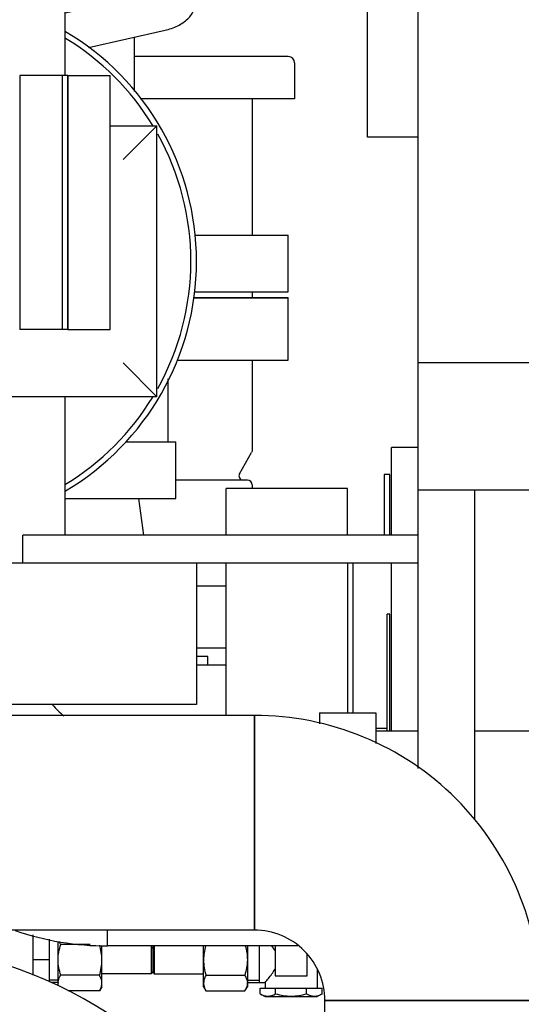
# Model space of a CAD drawing. Header units: millimetres. Extents: x 0 to 1189, y 0 to 841.
# Tile 78 of 135: x 389.56 to 396.66, y 452.51 to 466.46. Entities that reach past the tile are written whole.
import ezdxf

# ---------------------------------------------------------------- set-up
doc = ezdxf.new("R2010")
doc.units = ezdxf.units.MM
doc.header["$LTSCALE"] = 65.395
for name, color, linetype in [('0006_713500_32_SIMPLE_D_PBL1137', 7, 'CONTINUOUS'), ('0006_725600_24_SIMPLE1_X_PBL1061', 7, 'CONTINUOUS'), ('0006_949708_15_SIMPLE_X_PBL1147', 7, 'CONTINUOUS'), ('125ND16-DIN2690-MAK_PBL1261', 7, 'CONTINUOUS'), ('22293_KVEM_18_24_PBL1024', 7, 'CONTINUOUS'), ('25007_060000_TLKGS_KGS_V_ABL989', 7, 'CONTINUOUS'), ('25007_061000_TLKGS_KGS_V_ABL1031', 7, 'CONTINUOUS'), ('25007_153200_25_ABL1049', 7, 'CONTINUOUS'), ('25007_153200_25_T1_PBL1144', 7, 'CONTINUOUS'), ('25007_153200_25_T2_PBL1094', 7, 'CONTINUOUS'), ('25007_153200_28_ABL1110', 7, 'CONTINUOUS'), ('25007_153200_28_T1_PBL1112', 7, 'CONTINUOUS'), ('25007_153200_31_ABL1090', 7, 'CONTINUOUS'), ('25007_153200_31_T1_PBL1091', 7, 'CONTINUOUS'), ('25007_153202_26_ABL1046', 7, 'CONTINUOUS'), ('25007_153500_01_ABL1070', 7, 'CONTINUOUS'), ('25007_153500_01_T1_PBL1124', 7, 'CONTINUOUS'), ('25007_634500_05_SIMPLE1_A_ABL1145', 7, 'CONTINUOUS'), ('25007_634500_05_SIMPLE1_T1_A_PBL1146', 7, 'CONTINUOUS'), ('25007_641000_05_SIMPLE1_E_ABL1032', 7, 'CONTINUOUS'), ('25007_641000_05_SIMPLE1_T1_E_PBL1117', 7, 'CONTINUOUS'), ('25007_641000_05_SIMPLE1_T4_E_PBL1142', 7, 'CONTINUOUS'), ('25097_000000_TLKGS_MARKETING_ABL984', 7, 'CONTINUOUS'), ('9M25C_GENSET_KPL_GRUNDRAHMEN_ABL1072', 7, 'CONTINUOUS'), ('9M25C_GENSET_KPL_GRUNDRAHMEN_T1_PBL1073', 7, 'CONTINUOUS'), ('9M25C_GENSET_KPL_VERROHRUNG_ABL1004', 7, 'CONTINUOUS'), ('BOGEN-S-2D-90-76_1X2_9_PBL1111', 7, 'CONTINUOUS'), ('BOGEN-S-2D-90-76_1X2_9_PBL1139', 7, 'CONTINUOUS'), ('D3870-A2-L-10_PBL1105', 7, 'CONTINUOUS'), ('D3870-A2-L-10_PBL1123', 7, 'CONTINUOUS'), ('EN1092-1-01A-DN125-PN16-131_5_PBL1071', 7, 'CONTINUOUS'), ('EN1092-1-01A-DN125-PN16-131_5_PBL1262', 7, 'CONTINUOUS'), ('EN1092-1-01A-DN50-PN16-61_5_PBL1127', 7, 'CONTINUOUS'), ('ERV_GS125_16_ABL1077', 7, 'CONTINUOUS'), ('ERV_GS125_16_T1__PBL1078', 7, 'CONTINUOUS'), ('ERV_GS125_16_T1__PBL1260', 7, 'CONTINUOUS'), ('ERV_GS125_16_T2__PBL1136', 7, 'CONTINUOUS'), ('KUGELHAHN_10-0_PBL1102', 7, 'CONTINUOUS'), ('LAUTERBACH_SP_RING_2_0165_70_PBL1126', 7, 'CONTINUOUS'), ('LAUTERBACH_SP_RING_2_0185_50_PBL1100', 7, 'CONTINUOUS'), ('LAUTERBACH_SP_RING_2_0185_50_PBL2809', 7, 'CONTINUOUS'), ('N4011-C1-90X61_PBL1104', 7, 'CONTINUOUS'), ('N4011-F90_PBL1107', 7, 'CONTINUOUS'), ('N4251-B90X63_PBL1106', 7, 'CONTINUOUS'), ('new_view_4_VBL981', 7, 'CONTINUOUS'), ('PUMPENAGGRR45_125_160_FL-Z-DB50_PBL1060', 7, 'CONTINUOUS'), ('RKD3000-75_PBL1143', 7, 'CONTINUOUS'), ('SKA-10X1_5_PBL1121', 7, 'CONTINUOUS'), ('SKA-10X1_5_PBL1122', 7, 'CONTINUOUS'), ('SVH10LR_PBL1140', 7, 'CONTINUOUS')]:
    doc.layers.add(name, color=color, linetype=linetype)

# ---------------------------------------------------------------- blocks, each defined once
blk = doc.blocks.new('25007_641000_05_SIMPLE1_T1_E_PBL1117', base_point=(391.78, 464.884))
at = {"layer": '25007_641000_05_SIMPLE1_T1_E_PBL1117', "color": 7, "linetype": 'Continuous'}
for p, q in [((392.06, 467.16), (392.06, 466.744)), ((390.2, 466.56), (391.614, 466.878)), ((390.532, 466.069), (391.614, 466.313)), ((391.18, 465.447), (391.18, 466.215)), ((392.038, 463.408), (393.36, 463.408)), ((393.36, 462.608), (393.36, 463.408)), ((392.027, 462.608), (393.36, 462.608))]:
    blk.add_line(p, q, dxfattribs=at)
for points, knots in [([(391.614, 466.878), (391.66, 466.889), (391.82, 466.938), (391.969, 467.051), (392.023, 467.159)], [0, 0, 0, 0, 0.279509, 1, 1, 1, 1]), ([(391.614, 466.313), (391.676, 466.327), (391.793, 466.367), (391.938, 466.466), (392.036, 466.595), (392.06, 466.696), (392.06, 466.744)], [0, 0, 0, 0, 0.286613, 0.548718, 0.783633, 1, 1, 1, 1])]:
    blk.add_open_spline(points, degree=3, knots=knots, dxfattribs=at)
blk = doc.blocks.new('25007_641000_05_SIMPLE1_T4_E_PBL1142', base_point=(392.687, 462.524))
at = {"layer": '25007_641000_05_SIMPLE1_T4_E_PBL1142', "color": 7, "linetype": 'Continuous'}
for p in [(392.013, 462.528), (393.36, 462.52)]:
    blk.add_line(p, (393.36, 462.528), dxfattribs=at)
blk = doc.blocks.new('25007_641000_05_SIMPLE1_E_ABL1032', base_point=(404.5, 491.1))
at = {"layer": '25007_641000_05_SIMPLE1_T1_E_PBL1117'}
blk.add_blockref('25007_641000_05_SIMPLE1_T1_E_PBL1117', (391.78, 464.884), dxfattribs=at)
at = {"layer": '25007_641000_05_SIMPLE1_T4_E_PBL1142'}
blk.add_blockref('25007_641000_05_SIMPLE1_T4_E_PBL1142', (392.687, 462.524), dxfattribs=at)
blk = doc.blocks.new('25007_634500_05_SIMPLE1_T1_A_PBL1146', base_point=(395.64, 471.488))
at = {"layer": '25007_634500_05_SIMPLE1_T1_A_PBL1146', "color": 7, "linetype": 'Continuous'}
for p, q in [((395.2, 461.6), (395.2, 469.7)), ((394.48, 464.8), (394.48, 466.924)), ((395.2, 464.8), (394.48, 464.8))]:
    blk.add_line(p, q, dxfattribs=at)
blk = doc.blocks.new('25007_634500_05_SIMPLE1_A_ABL1145', base_point=(412.74, 491.1))
at = {"layer": '25007_634500_05_SIMPLE1_T1_A_PBL1146'}
blk.add_blockref('25007_634500_05_SIMPLE1_T1_A_PBL1146', (395.64, 471.488), dxfattribs=at)
blk = doc.blocks.new('25007_061000_TLKGS_KGS_V_ABL1031', base_point=(414.015, 495.756))
at = {"layer": '25007_634500_05_SIMPLE1_A_ABL1145'}
blk.add_blockref('25007_634500_05_SIMPLE1_A_ABL1145', (412.74, 491.1), dxfattribs=at)
at = {"layer": '25007_641000_05_SIMPLE1_E_ABL1032'}
blk.add_blockref('25007_641000_05_SIMPLE1_E_ABL1032', (404.5, 491.1), dxfattribs=at)
blk = doc.blocks.new('25007_060000_TLKGS_KGS_V_ABL989', base_point=(393.176, 519.239))
at = {"layer": '25007_061000_TLKGS_KGS_V_ABL1031'}
blk.add_blockref('25007_061000_TLKGS_KGS_V_ABL1031', (414.015, 495.756), dxfattribs=at)
blk = doc.blocks.new('25097_000000_TLKGS_MARKETING_ABL984', base_point=(458.461, 519.393))
at = {"layer": '25007_060000_TLKGS_KGS_V_ABL989'}
blk.add_blockref('25007_060000_TLKGS_KGS_V_ABL989', (393.176, 519.239), dxfattribs=at)
blk = doc.blocks.new('22293_KVEM_18_24_PBL1024', base_point=(385.7, 449.155))
at = {"layer": '22293_KVEM_18_24_PBL1024', "color": 6, "linetype": 'Continuous'}
for p, q in [((393.359, 465.94), (391.18, 465.94)), ((393.45, 465.85), (393.45, 465.34)), ((393.45, 465.34), (391.264, 465.34)), ((392.85, 465.34), (392.85, 463.408)), ((392.85, 462.608), (392.85, 462.528)), ((392.85, 461.64), (392.85, 460.365)), ((392.668, 460.03), (392.841, 460.33)), ((392.848, 460.347), (392.841, 460.33)), ((392.85, 460.365), (392.848, 460.347)), ((392.78, 459.94), (391.766, 459.94)), ((392.85, 459.87), (392.85, 459.82))]:
    blk.add_line(p, q, dxfattribs=at)
for centre, radius, start, end in [((393.36, 465.85), 0.09, 0, 90), ((392.72, 460), 0.06, 150.1176, 270), ((392.78, 459.87), 0.07, 0, 90)]:
    blk.add_arc(centre, radius, start, end, dxfattribs=at)
blk = doc.blocks.new('N4011-C1-90X61_PBL1104', base_point=(389.856, 463.872))
at = {"layer": 'N4011-C1-90X61_PBL1104', "color": 7, "linetype": 'Continuous'}
for p, q in [((389.556, 465.672), (389.556, 462.072)), ((390.156, 465.672), (389.556, 465.672)), ((390.156, 465.672), (390.156, 462.072)), ((390.156, 462.072), (389.556, 462.072))]:
    blk.add_line(p, q, dxfattribs=at)
blk = doc.blocks.new('25007_153202_26_ABL1046', base_point=(385.706, 469.37))
at = {"layer": 'N4011-C1-90X61_PBL1104'}
blk.add_blockref('N4011-C1-90X61_PBL1104', (389.856, 463.872), dxfattribs=at)
blk = doc.blocks.new('25007_153200_25_T2_PBL1094', base_point=(390.178, 455.083))
at = {"layer": '25007_153200_25_T2_PBL1094', "color": 7, "linetype": 'Continuous'}
for p, q in [((387.476, 453.561), (387.476, 456.605)), ((392.88, 456.605), (387.476, 456.605)), ((392.88, 453.561), (392.88, 456.605)), ((392.88, 453.561), (387.476, 453.561))]:
    blk.add_line(p, q, dxfattribs=at)
blk = doc.blocks.new('BOGEN-S-2D-90-76_1X2_9_PBL1139', base_point=(394.901, 454.584))
at = {"layer": 'BOGEN-S-2D-90-76_1X2_9_PBL1139', "color": 7, "linetype": 'Continuous'}
for p, q in [((392.88, 456.605), (392.88, 453.561)), ((396.922, 452.563), (393.878, 452.563))]:
    blk.add_line(p, q, dxfattribs=at)
for radius, start, end in [(4.042, 359.9999, 90.0001), (0.998, 359.9998, 90.0002)]:
    blk.add_arc((392.88, 452.563), radius, start, end, dxfattribs=at)
blk = doc.blocks.new('25007_153200_25_T1_PBL1144', base_point=(395.4, 446.712))
at = {"layer": '25007_153200_25_T1_PBL1144', "color": 7, "linetype": 'Continuous'}
for p, q in [((393.878, 440.86), (393.878, 452.563)), ((393.878, 452.563), (396.922, 452.563)), ((396.922, 442.04), (396.922, 452.563)), ((393.878, 440.86), (395.64, 440.86))]:
    blk.add_line(p, q, dxfattribs=at)
blk = doc.blocks.new('25007_153200_25_ABL1049', base_point=(389.888, 447.396))
at = {"layer": '25007_153200_25_T1_PBL1144'}
blk.add_blockref('25007_153200_25_T1_PBL1144', (395.4, 446.712), dxfattribs=at)
at = {"layer": '25007_153200_25_T2_PBL1094'}
blk.add_blockref('25007_153200_25_T2_PBL1094', (390.178, 455.083), dxfattribs=at)
at = {"layer": 'BOGEN-S-2D-90-76_1X2_9_PBL1139'}
blk.add_blockref('BOGEN-S-2D-90-76_1X2_9_PBL1139', (394.901, 454.584), dxfattribs=at)
blk = doc.blocks.new('PUMPENAGGRR45_125_160_FL-Z-DB50_PBL1060', base_point=(387.52, 446.86))
at = {"layer": 'PUMPENAGGRR45_125_160_FL-Z-DB50_PBL1060', "color": 7, "linetype": 'Continuous'}
for p, q in [((392.2, 452.36), (392.2, 450.96)), ((392.8, 452.36), (392.2, 452.36)), ((383.772, 451.546), (383.392, 451.327)), ((384.152, 451.327), (383.772, 451.546)), ((391.268, 451.546), (390.888, 451.327)), ((391.648, 451.327), (391.268, 451.546)), ((383.392, 451.327), (383.392, 450.888)), ((384.152, 450.888), (384.152, 451.327)), ((390.888, 451.327), (390.888, 450.888)), ((391.648, 450.888), (391.648, 451.327)), ((383.392, 450.888), (383.772, 450.669)), ((383.772, 450.669), (384.152, 450.888)), ((390.888, 450.888), (391.268, 450.669)), ((392.2, 450.96), (391.212, 450.268)), ((391.268, 450.669), (391.648, 450.888)), ((391.496, 449.867), (392.2, 450.36)), ((392.2, 450.36), (392.8, 450.36)), ((381.6, 445.64), (381.6, 449.08)), ((381.6, 449.08), (383.146, 449.08)), ((381.6, 445.64), (383.146, 445.64)), ((392.2, 444.36), (391.496, 444.853)), ((391.212, 444.452), (392.2, 443.76)), ((392.2, 444.36), (392.8, 444.36)), ((383.772, 444.051), (383.392, 443.832)), ((384.152, 443.832), (383.772, 444.051)), ((391.268, 444.051), (390.888, 443.832)), ((391.648, 443.832), (391.268, 444.051)), ((383.392, 443.832), (383.392, 443.393)), ((384.152, 443.393), (384.152, 443.832)), ((390.888, 443.832), (390.888, 443.393)), ((391.648, 443.393), (391.648, 443.832)), ((392.2, 442.36), (392.2, 443.76)), ((383.392, 443.393), (383.772, 443.174)), ((383.772, 443.174), (384.152, 443.393)), ((390.888, 443.393), (391.268, 443.174)), ((391.268, 443.174), (391.648, 443.393)), ((392.8, 442.36), (392.2, 442.36))]:
    blk.add_line(p, q, dxfattribs=at)
for centre, radius in [((387.52, 447.36), 4.7), ((383.772, 451.108), 0.38), ((391.268, 451.108), 0.38), ((387.52, 447.36), 3.7), ((383.772, 443.612), 0.38), ((391.268, 443.612), 0.38)]:
    blk.add_circle(centre, radius, dxfattribs=at)
for start, end in [(39.576, 162.0522), (169.5565, 190.4429), (197.9475, 320.4243), (328.9162, 330.6882)]:
    blk.add_arc((387.52, 447.36), 6, start, end, dxfattribs=at)
blk = doc.blocks.new('EN1092-1-01A-DN125-PN16-131_5_PBL1071', base_point=(388.36, 462.08))
at = {"layer": 'EN1092-1-01A-DN125-PN16-131_5_PBL1071', "color": 7, "linetype": 'Continuous'}
for p, q in [((392.012, 462.52), (393.36, 462.52)), ((393.36, 461.64), (393.36, 462.52)), ((383.36, 461.64), (383.36, 462.3)), ((383.36, 461.64), (383.434, 461.64)), ((391.783, 461.64), (393.36, 461.64))]:
    blk.add_line(p, q, dxfattribs=at)
blk = doc.blocks.new('25007_153500_01_T1_PBL1124', base_point=(391.279, 459.42))
at = {"layer": '25007_153500_01_T1_PBL1124', "color": 7, "linetype": 'Continuous'}
blk.add_line((391.314, 459.16), (391.245, 459.68), dxfattribs=at)
blk = doc.blocks.new('EN1092-1-01A-DN125-PN16-131_5_PBL1262', base_point=(392.27, 458))
at = {"layer": 'EN1092-1-01A-DN125-PN16-131_5_PBL1262', "color": 7, "linetype": 'Continuous'}
for p, q in [((392.06, 458.44), (392.48, 458.44)), ((392.06, 457.56), (392.48, 457.56))]:
    blk.add_line(p, q, dxfattribs=at)
blk = doc.blocks.new('25007_153500_01_ABL1070', base_point=(388.36, 460.04))
at = {"layer": '25007_153500_01_T1_PBL1124'}
blk.add_blockref('25007_153500_01_T1_PBL1124', (391.279, 459.42), dxfattribs=at)
at = {"layer": 'EN1092-1-01A-DN125-PN16-131_5_PBL1071'}
blk.add_blockref('EN1092-1-01A-DN125-PN16-131_5_PBL1071', (388.36, 462.08), dxfattribs=at)
at = {"layer": 'EN1092-1-01A-DN125-PN16-131_5_PBL1262'}
blk.add_blockref('EN1092-1-01A-DN125-PN16-131_5_PBL1262', (392.27, 458), dxfattribs=at)
blk = doc.blocks.new('ERV_GS125_16_T1__PBL1078', base_point=(388.06, 452.92))
at = {"layer": 'ERV_GS125_16_T1__PBL1078', "color": 7, "linetype": 'Continuous'}
for p, q in [((385.844, 453.432), (385.775, 453.34)), ((387.266, 453.48), (385.942, 453.48)), ((383.92, 452.94), (383.92, 452.36)), ((383.92, 452.36), (384.217, 452.36)), ((392.2, 452.36), (390.823, 452.36))]:
    blk.add_line(p, q, dxfattribs=at)
blk.add_arc((385.94, 453.36), 0.12, 90, 143.1301, dxfattribs=at)
blk = doc.blocks.new('ERV_GS125_16_T2__PBL1136', base_point=(389.02, 455.46))
at = {"layer": 'ERV_GS125_16_T2__PBL1136', "color": 7, "linetype": 'Continuous'}
blk.add_line((392.22, 457.32), (392.22, 457.44), dxfattribs=at)
for centre, radius, start, end in [((387.42, 454.84), 1.88, 211.6875, 214.1484), ((384.54, 452.887), 1.6, 21.802, 34.1484)]:
    blk.add_arc(centre, radius, start, end, dxfattribs=at)
blk = doc.blocks.new('ERV_GS125_16_T1__PBL1260', base_point=(392.27, 457.32))
at = {"layer": 'ERV_GS125_16_T1__PBL1260', "color": 7, "linetype": 'Continuous'}
blk.add_line((392.06, 457.32), (392.48, 457.32), dxfattribs=at)
blk = doc.blocks.new('ERV_GS125_16_ABL1077', base_point=(388.2, 454.9))
at = {"layer": 'ERV_GS125_16_T1__PBL1078'}
blk.add_blockref('ERV_GS125_16_T1__PBL1078', (388.06, 452.92), dxfattribs=at)
at = {"layer": 'ERV_GS125_16_T1__PBL1260'}
blk.add_blockref('ERV_GS125_16_T1__PBL1260', (392.27, 457.32), dxfattribs=at)
at = {"layer": 'ERV_GS125_16_T2__PBL1136'}
blk.add_blockref('ERV_GS125_16_T2__PBL1136', (389.02, 455.46), dxfattribs=at)
blk = doc.blocks.new('25007_153200_31_T1_PBL1091', base_point=(387.266, 453.461))
at = {"layer": '25007_153200_31_T1_PBL1091', "color": 7, "linetype": 'Continuous'}
blk.add_line((387.266, 453.346), (387.266, 453.576), dxfattribs=at)
blk = doc.blocks.new('EN1092-1-01A-DN50-PN16-61_5_PBL1127', base_point=(390.983, 460.08))
at = {"layer": 'EN1092-1-01A-DN50-PN16-61_5_PBL1127', "color": 7, "linetype": 'Continuous'}
for p, q in [((391.059, 460.48), (391.766, 460.48)), ((391.766, 459.68), (391.766, 460.48)), ((390.2, 459.68), (391.766, 459.68))]:
    blk.add_line(p, q, dxfattribs=at)
blk = doc.blocks.new('25007_153200_31_ABL1090', base_point=(389.516, 456.913))
at = {"layer": '25007_153200_31_T1_PBL1091'}
blk.add_blockref('25007_153200_31_T1_PBL1091', (387.266, 453.461), dxfattribs=at)
at = {"layer": 'EN1092-1-01A-DN50-PN16-61_5_PBL1127'}
blk.add_blockref('EN1092-1-01A-DN50-PN16-61_5_PBL1127', (390.983, 460.08), dxfattribs=at)
blk = doc.blocks.new('LAUTERBACH_SP_RING_2_0185_50_PBL1100', base_point=(389.269, 457.76))
at = {"layer": 'LAUTERBACH_SP_RING_2_0185_50_PBL1100', "color": 7, "linetype": 'Continuous'}
for p, q in [((388.26, 458.76), (386.478, 458.76)), ((388.26, 456.76), (388.26, 458.76)), ((388.26, 456.76), (388.26, 458.76)), ((388.3, 456.76), (388.3, 458.76)), ((388.3, 456.76), (388.3, 458.76)), ((390.801, 458.76), (388.3, 458.76)), ((392.06, 458.76), (392.06, 456.76)), ((388.26, 456.76), (386.732, 456.76)), ((392.06, 456.76), (388.3, 456.76))]:
    blk.add_line(p, q, dxfattribs=at)
blk = doc.blocks.new('KUGELHAHN_10-0_PBL1102', base_point=(389.18, 453.191))
at = {"layer": 'KUGELHAHN_10-0_PBL1102', "color": 7, "linetype": 'Continuous'}
for p, q in [((388.38, 453.52), (388.38, 453.29)), ((388.58, 453.52), (388.38, 453.52)), ((388.58, 453.561), (388.58, 453.52)), ((389.14, 453.526), (389.14, 453.128)), ((389.74, 453.495), (389.74, 452.925)), ((388.38, 453.46), (388.26, 453.46)), ((389.98, 452.827), (389.98, 453.431)), ((388.54, 453.264), (388.54, 453.34)), ((388.54, 453.34), (389.14, 453.34)), ((389.98, 453.14), (389.74, 453.14)), ((390.1, 452.82), (389.997, 452.82))]:
    blk.add_line(p, q, dxfattribs=at)
at = {"layer": 'KUGELHAHN_10-0_PBL1102', "color": 2, "linetype": 'Continuous'}
for p, q in [((388.26, 453.428), (388.38, 453.428)), ((390.1, 452.852), (389.98, 452.852))]:
    blk.add_line(p, q, dxfattribs=at)
at = {"layer": 'KUGELHAHN_10-0_PBL1102', "color": 7, "linetype": 'Continuous'}
for points, knots in [([(388.58, 453.52), (388.6, 453.503), (388.641, 453.469), (388.709, 453.419), (388.786, 453.37), (388.883, 453.337), (388.985, 453.356), (389.068, 453.403), (389.117, 453.438), (389.14, 453.456)], [0, 0, 0, 0, 0.123326, 0.248921, 0.395671, 0.554341, 0.714812, 0.866318, 1, 1, 1, 1]), ([(389.14, 453.526), (389.145, 453.529), (389.164, 453.541), (389.182, 453.553), (389.195, 453.562)], [0, 0, 0, 0, 0.289986, 1, 1, 1, 1])]:
    blk.add_open_spline(points, degree=3, knots=knots, dxfattribs=at)
blk = doc.blocks.new('D3870-A2-L-10_PBL1105', base_point=(390.41, 453.05))
at = {"layer": 'D3870-A2-L-10_PBL1105', "color": 7, "linetype": 'Continuous'}
for p, q in [((390.1, 452.776), (390.1, 453.399)), ((390.555, 453.359), (390.137, 453.359)), ((390.72, 452.76), (390.72, 453.345)), ((390.686, 452.921), (390.137, 452.921)), ((390.686, 452.701), (390.238, 452.701)), ((390.72, 452.76), (390.686, 452.701))]:
    blk.add_line(p, q, dxfattribs=at)
blk.add_arc((390.252, 452.811), 0.152, 176.6358, 179.9951, dxfattribs=at)
for points in [[(390.1, 453.14), (390.1, 453.214), (390.115, 453.289), (390.137, 453.359)], [(390.137, 453.359), (390.129, 453.372), (390.122, 453.384), (390.116, 453.398)], [(390.72, 453.14), (390.72, 453.21), (390.708, 453.28), (390.689, 453.348)], [(390.137, 452.921), (390.115, 452.991), (390.1, 453.066), (390.1, 453.14)], [(390.686, 452.921), (390.707, 452.992), (390.72, 453.066), (390.72, 453.14)], [(390.105, 452.773), (390.102, 452.785), (390.1, 452.798), (390.1, 452.811)]]:
    blk.add_open_spline(points, degree=3, dxfattribs=at)
for points, knots in [([(390.1, 452.82), (390.101, 452.828), (390.106, 452.864), (390.122, 452.897), (390.137, 452.921)], [0, 0, 0, 0, 0.239782, 1, 1, 1, 1]), ([(390.72, 452.811), (390.72, 452.82), (390.717, 452.859), (390.701, 452.895), (390.686, 452.921)], [0, 0, 0, 0, 0.241275, 1, 1, 1, 1]), ([(390.686, 452.701), (390.691, 452.71), (390.709, 452.744), (390.72, 452.783), (390.72, 452.811)], [0, 0, 0, 0, 0.263017, 1, 1, 1, 1])]:
    blk.add_open_spline(points, degree=3, knots=knots, dxfattribs=at)
blk = doc.blocks.new('N4251-B90X63_PBL1106', base_point=(390.196, 463.872))
at = {"layer": 'N4251-B90X63_PBL1106', "color": 7, "linetype": 'Continuous'}
for p, q in [((390.156, 465.672), (390.156, 462.072)), ((390.236, 465.672), (390.156, 465.672)), ((390.236, 465.672), (390.236, 462.072)), ((390.236, 462.072), (390.156, 462.072))]:
    blk.add_line(p, q, dxfattribs=at)
blk = doc.blocks.new('BOGEN-S-2D-90-76_1X2_9_PBL1111', base_point=(388.803, 455.049))
at = {"layer": 'BOGEN-S-2D-90-76_1X2_9_PBL1111', "color": 7, "linetype": 'Continuous'}
blk.add_line((390.8, 453.338), (390.8, 453.561), dxfattribs=at)
for radius, start, end in [(4.042, 188.8333, 189.3492), (0.998, 218.7811, 231.5359), (4.042, 251.1276, 270.0001)]:
    blk.add_arc((390.8, 457.38), radius, start, end, dxfattribs=at)
blk = doc.blocks.new('25007_153200_28_T1_PBL1112', base_point=(400.986, 454.86))
at = {"layer": '25007_153200_28_T1_PBL1112', "color": 7, "linetype": 'Continuous'}
for p, q in [((395.2, 456.382), (394.6, 456.382)), ((404.438, 456.382), (396, 456.382)), ((390.8, 453.338), (390.8, 453.561)), ((393.496, 453.338), (390.8, 453.338))]:
    blk.add_line(p, q, dxfattribs=at)
blk = doc.blocks.new('25007_153200_28_ABL1110', base_point=(399.469, 455.609))
at = {"layer": '25007_153200_28_T1_PBL1112'}
blk.add_blockref('25007_153200_28_T1_PBL1112', (400.986, 454.86), dxfattribs=at)
at = {"layer": 'BOGEN-S-2D-90-76_1X2_9_PBL1111'}
blk.add_blockref('BOGEN-S-2D-90-76_1X2_9_PBL1111', (388.803, 455.049), dxfattribs=at)
blk = doc.blocks.new('SKA-10X1_5_PBL1121', base_point=(391.08, 453.139))
at = {"layer": 'SKA-10X1_5_PBL1121', "color": 7, "linetype": 'Continuous'}
for p, q in [((391.419, 453.338), (391.419, 452.94)), ((391.44, 453.304), (391.42, 453.338)), ((391.44, 453.304), (391.44, 452.976)), ((391.419, 452.94), (390.72, 452.94)), ((391.44, 452.976), (391.419, 452.94))]:
    blk.add_line(p, q, dxfattribs=at)
blk = doc.blocks.new('SKA-10X1_5_PBL1122', base_point=(391.8, 453.139))
at = {"layer": 'SKA-10X1_5_PBL1122', "color": 7, "linetype": 'Continuous'}
for p, q in [((391.44, 453.304), (391.46, 453.338)), ((391.44, 453.304), (391.44, 452.976)), ((391.461, 453.338), (391.461, 452.94)), ((391.44, 452.976), (391.461, 452.94)), ((391.461, 452.94), (392.16, 452.94))]:
    blk.add_line(p, q, dxfattribs=at)
blk = doc.blocks.new('D3870-A2-L-10_PBL1123', base_point=(392.47, 453.02))
at = {"layer": 'D3870-A2-L-10_PBL1123', "color": 7, "linetype": 'Continuous'}
for p, q in [((392.16, 452.76), (392.16, 453.338)), ((392.78, 453.338), (392.78, 452.76)), ((392.194, 452.921), (392.743, 452.921)), ((392.16, 452.76), (392.194, 452.701)), ((392.194, 452.701), (392.743, 452.701)), ((392.743, 452.701), (392.78, 452.76))]:
    blk.add_line(p, q, dxfattribs=at)
blk.add_arc((392.628, 452.811), 0.152, 0.0049, 3.3642, dxfattribs=at)
for points in [[(392.188, 453.338), (392.171, 453.274), (392.16, 453.207), (392.16, 453.14)], [(392.75, 453.338), (392.768, 453.274), (392.78, 453.207), (392.78, 453.14)], [(392.16, 453.14), (392.16, 453.066), (392.173, 452.992), (392.194, 452.921)], [(392.78, 453.14), (392.78, 453.066), (392.765, 452.991), (392.743, 452.921)]]:
    blk.add_open_spline(points, degree=3, dxfattribs=at)
for points, knots in [([(392.194, 452.921), (392.189, 452.912), (392.171, 452.878), (392.16, 452.839), (392.16, 452.811)], [0, 0, 0, 0, 0.263017, 1, 1, 1, 1]), ([(392.16, 452.811), (392.16, 452.802), (392.163, 452.763), (392.179, 452.727), (392.194, 452.701)], [0, 0, 0, 0, 0.241275, 1, 1, 1, 1]), ([(392.743, 452.921), (392.748, 452.913), (392.766, 452.882), (392.778, 452.846), (392.78, 452.82)], [0, 0, 0, 0, 0.263805, 1, 1, 1, 1]), ([(392.78, 452.811), (392.78, 452.802), (392.776, 452.763), (392.759, 452.726), (392.743, 452.701)], [0, 0, 0, 0, 0.239943, 1, 1, 1, 1])]:
    blk.add_open_spline(points, degree=3, knots=knots, dxfattribs=at)
blk = doc.blocks.new('LAUTERBACH_SP_RING_2_0165_70_PBL1126', base_point=(391.66, 460.926))
at = {"layer": 'LAUTERBACH_SP_RING_2_0165_70_PBL1126', "color": 7, "linetype": 'Continuous'}
blk.add_line((391.66, 460.48), (391.66, 461.372), dxfattribs=at)
blk = doc.blocks.new('0006_713500_32_SIMPLE_D_PBL1137', base_point=(393.64, 458.22))
at = {"layer": '0006_713500_32_SIMPLE_D_PBL1137', "color": 7, "linetype": 'Continuous'}
for p, q in [((394.72, 460.02), (394.72, 459.16)), ((394.8, 460.02), (394.72, 460.02)), ((394.8, 459.16), (394.8, 460.02)), ((392.48, 459.16), (392.48, 459.82)), ((394.2, 459.82), (392.48, 459.82)), ((394.2, 459.16), (394.2, 459.82)), ((392.48, 456.605), (392.48, 458.76)), ((394.2, 458.76), (394.2, 456.64)), ((394.28, 456.64), (394.28, 458.76)), ((394.76, 456.42), (394.6, 456.42))]:
    blk.add_line(p, q, dxfattribs=at)
blk = doc.blocks.new('SVH10LR_PBL1140', base_point=(393.309, 452.98))
at = {"layer": 'SVH10LR_PBL1140', "color": 7, "linetype": 'Continuous'}
for p, q in [((392.95, 452.82), (392.95, 453.338)), ((393.172, 453.338), (393.172, 452.912)), ((393.628, 452.912), (393.628, 453.214)), ((393.77, 453), (393.77, 452.74)), ((392.78, 452.82), (393.03, 452.82)), ((393.03, 452.82), (393.03, 452.74)), ((393.172, 452.912), (393.628, 452.912)), ((392.961, 452.66), (392.961, 452.74)), ((392.961, 452.74), (393.839, 452.74)), ((392.961, 452.66), (393.03, 452.62)), ((393.181, 452.66), (393.181, 452.74)), ((393.619, 452.66), (393.619, 452.74)), ((393.839, 452.66), (393.77, 452.62)), ((393.839, 452.66), (393.839, 452.74)), ((393.03, 452.62), (393.77, 452.62))]:
    blk.add_line(p, q, dxfattribs=at)
at = {"layer": 'SVH10LR_PBL1140', "color": 2, "linetype": 'Continuous'}
blk.add_line((392.78, 452.85), (392.95, 452.85), dxfattribs=at)
at = {"layer": 'SVH10LR_PBL1140', "color": 7, "linetype": 'Continuous'}
blk.add_open_spline([(393.172, 453.272), (393.158, 453.296), (393.143, 453.319), (393.126, 453.341)], degree=3, dxfattribs=at)
for points, knots in [([(393.03, 452.82), (393.046, 452.838), (393.097, 452.898), (393.145, 452.961), (393.172, 453.008)], [0, 0, 0, 0, 0.30957, 1, 1, 1, 1]), ([(392.961, 452.66), (392.994, 452.641), (393.071, 452.611), (393.147, 452.641), (393.181, 452.66)], [0, 0, 0, 0, 0.5, 1, 1, 1, 1]), ([(393.181, 452.66), (393.252, 452.639), (393.4, 452.612), (393.548, 452.639), (393.619, 452.66)], [0, 0, 0, 0, 0.5, 1, 1, 1, 1]), ([(393.619, 452.66), (393.653, 452.641), (393.729, 452.611), (393.806, 452.641), (393.839, 452.66)], [0, 0, 0, 0, 0.5, 1, 1, 1, 1])]:
    blk.add_open_spline(points, degree=3, knots=knots, dxfattribs=at)
blk = doc.blocks.new('RKD3000-75_PBL1143', base_point=(394.2, 456.422))
at = {"layer": 'RKD3000-75_PBL1143', "color": 7, "linetype": 'Continuous'}
for p, q in [((393.8, 456.64), (393.8, 456.485)), ((393.8, 456.64), (394.6, 456.64)), ((394.6, 456.64), (394.6, 456.204))]:
    blk.add_line(p, q, dxfattribs=at)
blk = doc.blocks.new('0006_949708_15_SIMPLE_X_PBL1147', base_point=(394.78, 457.211))
at = {"layer": '0006_949708_15_SIMPLE_X_PBL1147', "color": 7, "linetype": 'Continuous'}
for p, q in [((394.76, 456.382), (394.76, 458.04)), ((394.8, 458.04), (394.76, 458.04)), ((394.8, 456.382), (394.8, 458.04))]:
    blk.add_line(p, q, dxfattribs=at)
blk = doc.blocks.new('125ND16-DIN2690-MAK_PBL1261', base_point=(392.14, 457.44))
at = {"layer": '125ND16-DIN2690-MAK_PBL1261', "color": 7, "linetype": 'Continuous'}
blk.add_line((392.22, 457.44), (392.06, 457.44), dxfattribs=at)
blk = doc.blocks.new('LAUTERBACH_SP_RING_2_0185_50_PBL2809', base_point=(390.858, 463.04))
at = {"layer": 'LAUTERBACH_SP_RING_2_0185_50_PBL2809', "color": 7, "linetype": 'Continuous'}
for radius, start, end in [(3.78, 300.6052, 59.3861), (3.7, 31.3327, 58.6337), (3.7, 330.826, 29.1669), (3.7, 301.3603, 328.6763)]:
    blk.add_arc((388.28, 463.04), radius, start, end, dxfattribs=at)
blk = doc.blocks.new('9M25C_GENSET_KPL_VERROHRUNG_ABL1004', base_point=(510.1, 476.485))
at = {"layer": '0006_713500_32_SIMPLE_D_PBL1137'}
blk.add_blockref('0006_713500_32_SIMPLE_D_PBL1137', (393.64, 458.22), dxfattribs=at)
at = {"layer": '0006_949708_15_SIMPLE_X_PBL1147'}
blk.add_blockref('0006_949708_15_SIMPLE_X_PBL1147', (394.78, 457.211), dxfattribs=at)
at = {"layer": '125ND16-DIN2690-MAK_PBL1261'}
blk.add_blockref('125ND16-DIN2690-MAK_PBL1261', (392.14, 457.44), dxfattribs=at)
at = {"layer": '22293_KVEM_18_24_PBL1024'}
blk.add_blockref('22293_KVEM_18_24_PBL1024', (385.7, 449.155), dxfattribs=at)
at = {"layer": '25007_153200_25_ABL1049'}
blk.add_blockref('25007_153200_25_ABL1049', (389.888, 447.396), dxfattribs=at)
at = {"layer": '25007_153200_28_ABL1110'}
blk.add_blockref('25007_153200_28_ABL1110', (399.469, 455.609), dxfattribs=at)
at = {"layer": '25007_153200_31_ABL1090'}
blk.add_blockref('25007_153200_31_ABL1090', (389.516, 456.913), dxfattribs=at)
at = {"layer": '25007_153202_26_ABL1046'}
blk.add_blockref('25007_153202_26_ABL1046', (385.706, 469.37), dxfattribs=at)
at = {"layer": '25007_153500_01_ABL1070'}
blk.add_blockref('25007_153500_01_ABL1070', (388.36, 460.04), dxfattribs=at)
at = {"layer": 'D3870-A2-L-10_PBL1105'}
blk.add_blockref('D3870-A2-L-10_PBL1105', (390.41, 453.05), dxfattribs=at)
at = {"layer": 'D3870-A2-L-10_PBL1123'}
blk.add_blockref('D3870-A2-L-10_PBL1123', (392.47, 453.02), dxfattribs=at)
at = {"layer": 'ERV_GS125_16_ABL1077'}
blk.add_blockref('ERV_GS125_16_ABL1077', (388.2, 454.9), dxfattribs=at)
at = {"layer": 'KUGELHAHN_10-0_PBL1102'}
blk.add_blockref('KUGELHAHN_10-0_PBL1102', (389.18, 453.191), dxfattribs=at)
at = {"layer": 'LAUTERBACH_SP_RING_2_0165_70_PBL1126'}
blk.add_blockref('LAUTERBACH_SP_RING_2_0165_70_PBL1126', (391.66, 460.926), dxfattribs=at)
at = {"layer": 'LAUTERBACH_SP_RING_2_0185_50_PBL1100'}
blk.add_blockref('LAUTERBACH_SP_RING_2_0185_50_PBL1100', (389.269, 457.76), dxfattribs=at)
at = {"layer": 'LAUTERBACH_SP_RING_2_0185_50_PBL2809'}
blk.add_blockref('LAUTERBACH_SP_RING_2_0185_50_PBL2809', (390.858, 463.04), dxfattribs=at)
at = {"layer": 'N4251-B90X63_PBL1106'}
blk.add_blockref('N4251-B90X63_PBL1106', (390.196, 463.872), dxfattribs=at)
at = {"layer": 'PUMPENAGGRR45_125_160_FL-Z-DB50_PBL1060'}
blk.add_blockref('PUMPENAGGRR45_125_160_FL-Z-DB50_PBL1060', (387.52, 446.86), dxfattribs=at)
at = {"layer": 'RKD3000-75_PBL1143'}
blk.add_blockref('RKD3000-75_PBL1143', (394.2, 456.422), dxfattribs=at)
at = {"layer": 'SKA-10X1_5_PBL1121'}
blk.add_blockref('SKA-10X1_5_PBL1121', (391.08, 453.139), dxfattribs=at)
at = {"layer": 'SKA-10X1_5_PBL1122'}
blk.add_blockref('SKA-10X1_5_PBL1122', (391.8, 453.139), dxfattribs=at)
at = {"layer": 'SVH10LR_PBL1140'}
blk.add_blockref('SVH10LR_PBL1140', (393.309, 452.98), dxfattribs=at)
blk = doc.blocks.new('0006_725600_24_SIMPLE1_X_PBL1061', base_point=(386.707, 463.04))
at = {"layer": '0006_725600_24_SIMPLE1_X_PBL1061', "color": 7, "linetype": 'Continuous'}
for p, q in [((388.3, 468.03), (388.26, 468.03)), ((388.3, 467.969), (388.26, 467.969)), ((388.3, 467.32), (388.26, 467.32)), ((390.2, 465.672), (390.2, 467.16)), ((390.836, 464.96), (391.5, 464.96)), ((391.5, 464.96), (391.02, 464.48)), ((391.5, 461.12), (391.5, 464.96)), ((382.764, 462.3), (382.764, 463.78)), ((383.434, 463.78), (382.764, 463.78)), ((382.504, 462.74), (382.504, 463.34)), ((382.764, 463.34), (382.504, 463.34)), ((381.914, 462.84), (381.914, 463.24)), ((382.504, 463.24), (381.914, 463.24)), ((382.504, 462.84), (381.914, 462.84)), ((382.764, 462.74), (382.504, 462.74)), ((388.04, 461.84), (388.04, 462.672)), ((383.434, 462.3), (382.764, 462.3)), ((386.478, 461.84), (388.04, 461.84)), ((391.02, 461.6), (391.5, 461.12)), ((391.5, 461.12), (386.478, 461.12)), ((390.2, 459.16), (390.2, 461.12)), ((388.3, 458.76), (388.26, 458.76)), ((388.3, 458.111), (388.26, 458.111)), ((388.3, 458.05), (388.26, 458.05))]:
    blk.add_line(p, q, dxfattribs=at)
blk = doc.blocks.new('9M25C_GENSET_KPL_GRUNDRAHMEN_T1_PBL1073', base_point=(550.2, 445.6))
at = {"layer": '9M25C_GENSET_KPL_GRUNDRAHMEN_T1_PBL1073', "color": 7, "linetype": 'Continuous'}
for p, q in [((395.2, 455.854), (395.2, 461.6)), ((404.438, 461.6), (395.2, 461.6)), ((394.82, 459.16), (394.82, 460.4)), ((395.2, 460.4), (394.82, 460.4)), ((395.2, 459.8), (404.438, 459.8)), ((396, 455.128), (396, 459.8)), ((389.6, 458.76), (389.6, 459.16)), ((395.2, 459.16), (389.6, 459.16)), ((395.2, 458.76), (390.801, 458.76)), ((394.82, 456.382), (394.82, 458.76))]:
    blk.add_line(p, q, dxfattribs=at)
blk = doc.blocks.new('9M25C_GENSET_KPL_GRUNDRAHMEN_ABL1072', base_point=(550.2, 475.1))
at = {"layer": '9M25C_GENSET_KPL_GRUNDRAHMEN_T1_PBL1073'}
blk.add_blockref('9M25C_GENSET_KPL_GRUNDRAHMEN_T1_PBL1073', (550.2, 445.6), dxfattribs=at)
blk = doc.blocks.new('N4011-F90_PBL1107', base_point=(390.536, 463.872))
at = {"layer": 'N4011-F90_PBL1107', "color": 7, "linetype": 'Continuous'}
for p, q in [((390.236, 462.072), (390.236, 465.672)), ((390.236, 465.672), (390.836, 465.672)), ((390.836, 462.072), (390.836, 465.672)), ((390.236, 462.072), (390.836, 462.072))]:
    blk.add_line(p, q, dxfattribs=at)
blk = doc.blocks.new('NEW_VIEW_4_VBL981', base_point=(528.326, 517.297))
at = {"layer": '0006_725600_24_SIMPLE1_X_PBL1061'}
blk.add_blockref('0006_725600_24_SIMPLE1_X_PBL1061', (386.707, 463.04), dxfattribs=at)
at = {"layer": '25097_000000_TLKGS_MARKETING_ABL984'}
blk.add_blockref('25097_000000_TLKGS_MARKETING_ABL984', (458.461, 519.393), dxfattribs=at)
at = {"layer": '9M25C_GENSET_KPL_GRUNDRAHMEN_ABL1072'}
blk.add_blockref('9M25C_GENSET_KPL_GRUNDRAHMEN_ABL1072', (550.2, 475.1), dxfattribs=at)
at = {"layer": '9M25C_GENSET_KPL_VERROHRUNG_ABL1004'}
blk.add_blockref('9M25C_GENSET_KPL_VERROHRUNG_ABL1004', (510.1, 476.485), dxfattribs=at)
at = {"layer": 'N4011-F90_PBL1107'}
blk.add_blockref('N4011-F90_PBL1107', (390.536, 463.872), dxfattribs=at)

msp = doc.modelspace()

# ---------------------------------------------------------------- block references
at = {"layer": 'new_view_4_VBL981'}
msp.add_blockref('NEW_VIEW_4_VBL981', (528.32612, 517.29684), dxfattribs=at)

doc.saveas('drawing.dxf')
